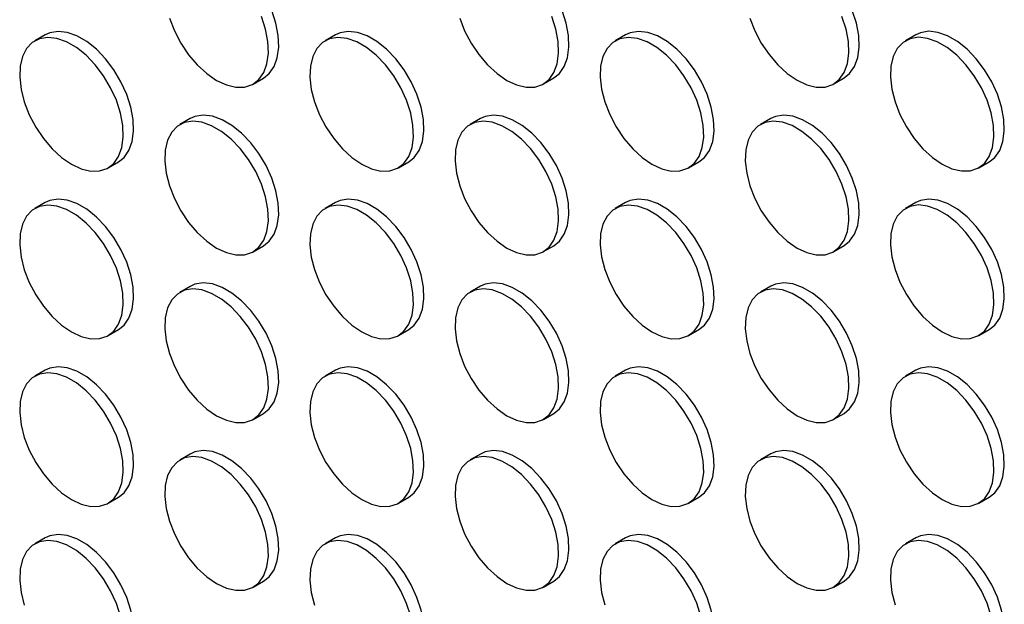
# Model space of a CAD drawing. Header units: millimetres. Extents: x 57 to 2457, y 57 to 1886.
# Tile 19 of 38: x 2043 to 2177, y 1166 to 1246. Entities that reach past the tile are written whole.
import ezdxf

# ---------------------------------------------------------------- set-up
doc = ezdxf.new("R2010")
doc.units = ezdxf.units.MM
doc.header["$LTSCALE"] = 9

msp = doc.modelspace()

# ---------------------------------------------------------------- linework, layer by layer
for p, q in [((2046.285, 1243.947), (2044.871, 1243.13)), ((2085.883, 1243.95), (2084.469, 1243.134)), ((2125.481, 1243.954), (2124.067, 1243.138)), ((2165.079, 1243.958), (2163.665, 1243.141)), ((2074.669, 1237.243), (2076.084, 1238.059)), ((2114.267, 1237.246), (2115.682, 1238.063)), ((2153.865, 1237.25), (2155.28, 1238.066)), ((2066.084, 1232.517), (2064.67, 1231.7)), ((2105.682, 1232.521), (2104.268, 1231.704)), ((2145.28, 1232.524), (2143.866, 1231.708)), ((2054.87, 1225.809), (2056.285, 1226.626)), ((2094.468, 1225.813), (2095.883, 1226.629)), ((2134.066, 1225.817), (2135.481, 1226.633)), ((2173.664, 1225.82), (2175.079, 1226.637)), ((2046.285, 1221.083), (2044.871, 1220.267)), ((2085.883, 1221.087), (2084.469, 1220.271)), ((2125.481, 1221.091), (2124.067, 1220.274)), ((2165.079, 1221.095), (2163.665, 1220.278)), ((2074.669, 1214.379), (2076.084, 1215.196)), ((2114.267, 1214.383), (2115.682, 1215.2)), ((2153.865, 1214.387), (2155.28, 1215.203)), ((2066.084, 1209.654), (2064.67, 1208.837)), ((2105.682, 1209.657), (2104.268, 1208.841)), ((2145.28, 1209.661), (2143.866, 1208.845)), ((2054.87, 1202.946), (2056.285, 1203.762)), ((2094.468, 1202.95), (2095.883, 1203.766)), ((2134.066, 1202.953), (2135.481, 1203.77)), ((2173.664, 1202.957), (2175.079, 1203.774)), ((2046.285, 1198.22), (2044.871, 1197.404)), ((2085.883, 1198.224), (2084.469, 1197.408)), ((2125.481, 1198.228), (2124.067, 1197.411)), ((2165.079, 1198.231), (2163.665, 1197.415)), ((2074.669, 1191.516), (2076.084, 1192.333)), ((2114.267, 1191.52), (2115.682, 1192.336)), ((2153.865, 1191.524), (2155.28, 1192.34)), ((2066.084, 1186.791), (2064.67, 1185.974)), ((2105.682, 1186.794), (2104.268, 1185.978)), ((2145.28, 1186.798), (2143.866, 1185.982)), ((2054.87, 1180.083), (2056.285, 1180.899)), ((2094.468, 1180.087), (2095.883, 1180.903)), ((2134.066, 1180.09), (2135.481, 1180.907)), ((2173.664, 1180.094), (2175.079, 1180.91)), ((2046.285, 1175.357), (2044.871, 1174.541)), ((2085.883, 1175.361), (2084.469, 1174.544)), ((2125.481, 1175.365), (2124.067, 1174.548)), ((2165.079, 1175.368), (2163.665, 1174.552)), ((2074.669, 1168.653), (2076.084, 1169.47)), ((2114.267, 1168.657), (2115.682, 1169.473)), ((2153.865, 1168.661), (2155.28, 1169.477))]:
    msp.add_line(p, q)
at = {"flags": 128}
for points in [[(2076.084, 1238.059), (2076.844, 1238.658), (2077.516, 1239.614), (2077.956, 1240.827), (2078.147, 1242.254), (2078.083, 1243.841), (2077.766, 1245.533), (2077.208, 1247.267), (2076.428, 1248.982), (2075.455, 1250.615), (2074.324, 1252.107), (2073.076, 1253.404), (2071.756, 1254.46), (2070.412, 1255.236), (2069.092, 1255.704), (2067.844, 1255.848), (2066.713, 1255.661), (2066.084, 1255.38)], [(2115.682, 1238.063), (2116.442, 1238.662), (2117.114, 1239.618), (2117.554, 1240.831), (2117.745, 1242.257), (2117.681, 1243.845), (2117.364, 1245.536), (2116.806, 1247.271), (2116.026, 1248.985), (2115.053, 1250.618), (2113.922, 1252.11), (2112.674, 1253.408), (2111.354, 1254.464), (2110.01, 1255.24), (2108.69, 1255.708), (2107.442, 1255.851), (2106.311, 1255.665), (2105.682, 1255.384)], [(2155.28, 1238.066), (2156.04, 1238.665), (2156.712, 1239.622), (2157.152, 1240.835), (2157.343, 1242.261), (2157.279, 1243.848), (2156.962, 1245.54), (2156.404, 1247.274), (2155.624, 1248.989), (2154.651, 1250.622), (2153.52, 1252.114), (2152.272, 1253.411), (2150.952, 1254.467), (2149.608, 1255.243), (2148.288, 1255.712), (2147.04, 1255.855), (2145.909, 1255.669), (2145.28, 1255.387)], [(2063.238, 1246.224), (2063.91, 1244.492), (2064.79, 1242.81), (2065.847, 1241.241), (2067.042, 1239.84), (2068.332, 1238.658), (2069.67, 1237.738)], [(2069.67, 1237.738), (2071.008, 1237.113), (2072.298, 1236.805), (2073.493, 1236.827), (2074.549, 1237.177), (2075.43, 1237.842), (2076.102, 1238.798), (2076.542, 1240.011), (2076.733, 1241.437), (2076.669, 1243.025), (2076.352, 1244.716), (2075.794, 1246.451)], [(2102.836, 1246.228), (2103.508, 1244.495), (2104.388, 1242.814), (2105.445, 1241.244), (2106.64, 1239.843), (2107.93, 1238.661), (2109.268, 1237.741)], [(2109.268, 1237.741), (2110.606, 1237.116), (2111.896, 1236.809), (2113.091, 1236.831), (2114.147, 1237.18), (2115.028, 1237.845), (2115.7, 1238.802), (2116.14, 1240.015), (2116.331, 1241.441), (2116.267, 1243.028), (2115.95, 1244.72), (2115.392, 1246.454)], [(2142.434, 1246.232), (2143.106, 1244.499), (2143.986, 1242.818), (2145.043, 1241.248), (2146.238, 1239.847), (2147.528, 1238.665), (2148.866, 1237.745)], [(2148.866, 1237.745), (2150.204, 1237.12), (2151.494, 1236.813), (2152.689, 1236.834), (2153.745, 1237.184), (2154.626, 1237.849), (2155.298, 1238.805), (2155.738, 1240.018), (2155.929, 1241.445), (2155.865, 1243.032), (2155.548, 1244.724), (2154.99, 1246.458)], [(2056.285, 1226.626), (2057.045, 1227.224), (2057.717, 1228.181), (2058.157, 1229.394), (2058.348, 1230.82), (2058.284, 1232.408), (2057.967, 1234.099), (2057.409, 1235.834), (2056.629, 1237.548), (2055.656, 1239.181), (2054.525, 1240.673), (2053.277, 1241.971), (2051.957, 1243.026), (2050.613, 1243.802), (2049.293, 1244.271), (2048.045, 1244.414), (2046.914, 1244.228), (2046.285, 1243.947)], [(2095.883, 1226.629), (2096.643, 1227.228), (2097.315, 1228.185), (2097.755, 1229.398), (2097.946, 1230.824), (2097.882, 1232.411), (2097.565, 1234.103), (2097.007, 1235.837), (2096.227, 1237.552), (2095.254, 1239.185), (2094.123, 1240.677), (2092.875, 1241.974), (2091.555, 1243.03), (2090.211, 1243.806), (2088.891, 1244.274), (2087.643, 1244.418), (2086.512, 1244.232), (2085.883, 1243.95)], [(2135.481, 1226.633), (2136.241, 1227.232), (2136.913, 1228.188), (2137.353, 1229.401), (2137.544, 1230.828), (2137.48, 1232.415), (2137.163, 1234.107), (2136.605, 1235.841), (2135.825, 1237.556), (2134.852, 1239.189), (2133.721, 1240.681), (2132.473, 1241.978), (2131.153, 1243.034), (2129.809, 1243.81), (2128.489, 1244.278), (2127.241, 1244.422), (2126.11, 1244.235), (2125.481, 1243.954)], [(2175.079, 1226.637), (2175.839, 1227.236), (2176.511, 1228.192), (2176.951, 1229.405), (2177.142, 1230.831), (2177.078, 1232.419), (2176.761, 1234.11), (2176.203, 1235.845), (2175.423, 1237.559), (2174.45, 1239.192), (2173.319, 1240.684), (2172.071, 1241.982), (2170.751, 1243.038), (2169.407, 1243.814), (2168.087, 1244.282), (2166.839, 1244.425), (2165.708, 1244.239), (2165.079, 1243.958)], [(2049.871, 1226.304), (2051.209, 1225.679), (2052.499, 1225.372), (2053.694, 1225.394), (2054.75, 1225.743), (2055.631, 1226.408), (2056.303, 1227.364), (2056.743, 1228.578), (2056.934, 1230.004), (2056.87, 1231.591), (2056.553, 1233.283), (2055.995, 1235.017), (2055.215, 1236.732), (2054.242, 1238.365), (2053.111, 1239.857), (2051.863, 1241.154), (2050.543, 1242.21), (2049.199, 1242.986), (2047.879, 1243.454), (2046.631, 1243.598), (2045.5, 1243.411), (2044.527, 1242.902), (2043.747, 1242.087), (2043.189, 1240.998), (2042.872, 1239.672), (2042.808, 1238.158), (2042.999, 1236.512), (2043.439, 1234.791), (2044.111, 1233.058), (2044.991, 1231.377), (2046.048, 1229.807), (2047.243, 1228.406), (2048.533, 1227.224), (2049.871, 1226.304)], [(2089.469, 1226.308), (2090.807, 1225.683), (2092.097, 1225.376), (2093.292, 1225.397), (2094.348, 1225.747), (2095.229, 1226.412), (2095.901, 1227.368), (2096.341, 1228.581), (2096.532, 1230.007), (2096.468, 1231.595), (2096.151, 1233.286), (2095.593, 1235.021), (2094.813, 1236.736), (2093.84, 1238.368), (2092.709, 1239.861), (2091.461, 1241.158), (2090.141, 1242.214), (2088.797, 1242.99), (2087.477, 1243.458), (2086.229, 1243.602), (2085.098, 1243.415), (2084.125, 1242.906), (2083.345, 1242.091), (2082.787, 1241.001), (2082.47, 1239.676), (2082.406, 1238.162), (2082.597, 1236.515), (2083.037, 1234.794), (2083.709, 1233.062), (2084.589, 1231.381), (2085.646, 1229.811), (2086.841, 1228.41), (2088.131, 1227.228), (2089.469, 1226.308)], [(2129.067, 1226.312), (2130.405, 1225.687), (2131.695, 1225.379), (2132.89, 1225.401), (2133.946, 1225.751), (2134.827, 1226.416), (2135.499, 1227.372), (2135.939, 1228.585), (2136.13, 1230.011), (2136.066, 1231.599), (2135.749, 1233.29), (2135.191, 1235.025), (2134.411, 1236.739), (2133.438, 1238.372), (2132.307, 1239.864), (2131.059, 1241.162), (2129.739, 1242.217), (2128.395, 1242.993), (2127.075, 1243.462), (2125.827, 1243.605), (2124.696, 1243.419), (2123.723, 1242.909), (2122.943, 1242.095), (2122.385, 1241.005), (2122.068, 1239.68), (2122.004, 1238.166), (2122.195, 1236.519), (2122.635, 1234.798), (2123.307, 1233.066), (2124.187, 1231.384), (2125.244, 1229.815), (2126.439, 1228.414), (2127.729, 1227.232), (2129.067, 1226.312)], [(2168.665, 1226.315), (2170.003, 1225.69), (2171.293, 1225.383), (2172.488, 1225.405), (2173.544, 1225.754), (2174.425, 1226.419), (2175.097, 1227.376), (2175.537, 1228.589), (2175.728, 1230.015), (2175.664, 1231.602), (2175.347, 1233.294), (2174.789, 1235.028), (2174.009, 1236.743), (2173.036, 1238.376), (2171.905, 1239.868), (2170.657, 1241.165), (2169.337, 1242.221), (2167.993, 1242.997), (2166.673, 1243.465), (2165.425, 1243.609), (2164.294, 1243.423), (2163.321, 1242.913), (2162.541, 1242.099), (2161.983, 1241.009), (2161.666, 1239.683), (2161.602, 1238.17), (2161.793, 1236.523), (2162.233, 1234.802), (2162.905, 1233.069), (2163.785, 1231.388), (2164.842, 1229.818), (2166.037, 1228.417), (2167.327, 1227.235), (2168.665, 1226.315)], [(2069.67, 1214.874), (2071.008, 1214.25), (2072.298, 1213.942), (2073.493, 1213.964), (2074.549, 1214.313), (2075.43, 1214.978), (2076.102, 1215.935), (2076.542, 1217.148), (2076.733, 1218.574), (2076.669, 1220.161), (2076.352, 1221.853), (2075.794, 1223.587), (2075.014, 1225.302), (2074.041, 1226.935), (2072.91, 1228.427), (2071.662, 1229.725), (2070.342, 1230.78), (2068.998, 1231.556), (2067.678, 1232.025), (2066.43, 1232.168), (2065.299, 1231.982), (2064.326, 1231.472), (2063.546, 1230.658), (2062.988, 1229.568), (2062.671, 1228.242), (2062.607, 1226.729), (2062.798, 1225.082), (2063.238, 1223.361), (2063.91, 1221.629), (2064.79, 1219.947), (2065.847, 1218.378), (2067.042, 1216.977), (2068.332, 1215.795), (2069.67, 1214.874)], [(2076.084, 1215.196), (2076.844, 1215.795), (2077.516, 1216.751), (2077.956, 1217.964), (2078.147, 1219.39), (2078.083, 1220.978), (2077.766, 1222.669), (2077.208, 1224.404), (2076.428, 1226.119), (2075.455, 1227.751), (2074.324, 1229.244), (2073.076, 1230.541), (2071.756, 1231.597), (2070.412, 1232.373), (2069.092, 1232.841), (2067.844, 1232.985), (2066.713, 1232.798), (2066.084, 1232.517)], [(2109.268, 1214.878), (2110.606, 1214.253), (2111.896, 1213.946), (2113.091, 1213.968), (2114.147, 1214.317), (2115.028, 1214.982), (2115.7, 1215.938), (2116.14, 1217.152), (2116.331, 1218.578), (2116.267, 1220.165), (2115.95, 1221.857), (2115.392, 1223.591), (2114.612, 1225.306), (2113.639, 1226.939), (2112.508, 1228.431), (2111.26, 1229.728), (2109.94, 1230.784), (2108.596, 1231.56), (2107.276, 1232.028), (2106.028, 1232.172), (2104.897, 1231.985), (2103.924, 1231.476), (2103.144, 1230.661), (2102.586, 1229.572), (2102.269, 1228.246), (2102.205, 1226.733), (2102.396, 1225.086), (2102.836, 1223.365), (2103.508, 1221.632), (2104.388, 1219.951), (2105.445, 1218.381), (2106.64, 1216.98), (2107.93, 1215.798), (2109.268, 1214.878)], [(2115.682, 1215.2), (2116.442, 1215.798), (2117.114, 1216.755), (2117.554, 1217.968), (2117.745, 1219.394), (2117.681, 1220.982), (2117.364, 1222.673), (2116.806, 1224.408), (2116.026, 1226.122), (2115.053, 1227.755), (2113.922, 1229.247), (2112.674, 1230.545), (2111.354, 1231.6), (2110.01, 1232.376), (2108.69, 1232.845), (2107.442, 1232.988), (2106.311, 1232.802), (2105.682, 1232.521)], [(2148.866, 1214.882), (2150.204, 1214.257), (2151.494, 1213.95), (2152.689, 1213.971), (2153.745, 1214.321), (2154.626, 1214.986), (2155.298, 1215.942), (2155.738, 1217.155), (2155.929, 1218.581), (2155.865, 1220.169), (2155.548, 1221.86), (2154.99, 1223.595), (2154.21, 1225.31), (2153.237, 1226.942), (2152.106, 1228.435), (2150.858, 1229.732), (2149.538, 1230.788), (2148.194, 1231.564), (2146.874, 1232.032), (2145.626, 1232.176), (2144.495, 1231.989), (2143.522, 1231.48), (2142.742, 1230.665), (2142.184, 1229.576), (2141.867, 1228.25), (2141.803, 1226.736), (2141.994, 1225.089), (2142.434, 1223.368), (2143.106, 1221.636), (2143.986, 1219.955), (2145.043, 1218.385), (2146.238, 1216.984), (2147.528, 1215.802), (2148.866, 1214.882)], [(2155.28, 1215.203), (2156.04, 1215.802), (2156.712, 1216.759), (2157.152, 1217.972), (2157.343, 1219.398), (2157.279, 1220.985), (2156.962, 1222.677), (2156.404, 1224.411), (2155.624, 1226.126), (2154.651, 1227.759), (2153.52, 1229.251), (2152.272, 1230.548), (2150.952, 1231.604), (2149.608, 1232.38), (2148.288, 1232.848), (2147.04, 1232.992), (2145.909, 1232.806), (2145.28, 1232.524)], [(2056.285, 1203.762), (2057.045, 1204.361), (2057.717, 1205.318), (2058.157, 1206.531), (2058.348, 1207.957), (2058.284, 1209.544), (2057.967, 1211.236), (2057.409, 1212.97), (2056.629, 1214.685), (2055.656, 1216.318), (2054.525, 1217.81), (2053.277, 1219.107), (2051.957, 1220.163), (2050.613, 1220.939), (2049.293, 1221.408), (2048.045, 1221.551), (2046.914, 1221.365), (2046.285, 1221.083)], [(2095.883, 1203.766), (2096.643, 1204.365), (2097.315, 1205.321), (2097.755, 1206.535), (2097.946, 1207.961), (2097.882, 1209.548), (2097.565, 1211.24), (2097.007, 1212.974), (2096.227, 1214.689), (2095.254, 1216.322), (2094.123, 1217.814), (2092.875, 1219.111), (2091.555, 1220.167), (2090.211, 1220.943), (2088.891, 1221.411), (2087.643, 1221.555), (2086.512, 1221.368), (2085.883, 1221.087)], [(2135.481, 1203.77), (2136.241, 1204.369), (2136.913, 1205.325), (2137.353, 1206.538), (2137.544, 1207.964), (2137.48, 1209.552), (2137.163, 1211.243), (2136.605, 1212.978), (2135.825, 1214.693), (2134.852, 1216.325), (2133.721, 1217.818), (2132.473, 1219.115), (2131.153, 1220.171), (2129.809, 1220.947), (2128.489, 1221.415), (2127.241, 1221.559), (2126.11, 1221.372), (2125.481, 1221.091)], [(2175.079, 1203.774), (2175.839, 1204.372), (2176.511, 1205.329), (2176.951, 1206.542), (2177.142, 1207.968), (2177.078, 1209.556), (2176.761, 1211.247), (2176.203, 1212.982), (2175.423, 1214.696), (2174.45, 1216.329), (2173.319, 1217.821), (2172.071, 1219.119), (2170.751, 1220.174), (2169.407, 1220.95), (2168.087, 1221.419), (2166.839, 1221.562), (2165.708, 1221.376), (2165.079, 1221.095)], [(2049.871, 1203.441), (2051.209, 1202.816), (2052.499, 1202.509), (2053.694, 1202.53), (2054.75, 1202.88), (2055.631, 1203.545), (2056.303, 1204.501), (2056.743, 1205.714), (2056.934, 1207.141), (2056.87, 1208.728), (2056.553, 1210.42), (2055.995, 1212.154), (2055.215, 1213.869), (2054.242, 1215.502), (2053.111, 1216.994), (2051.863, 1218.291), (2050.543, 1219.347), (2049.199, 1220.123), (2047.879, 1220.591), (2046.631, 1220.735), (2045.5, 1220.548), (2044.527, 1220.039), (2043.747, 1219.224), (2043.189, 1218.135), (2042.872, 1216.809), (2042.808, 1215.295), (2042.999, 1213.648), (2043.439, 1211.928), (2044.111, 1210.195), (2044.991, 1208.514), (2046.048, 1206.944), (2047.243, 1205.543), (2048.533, 1204.361), (2049.871, 1203.441)], [(2089.469, 1203.445), (2090.807, 1202.82), (2092.097, 1202.513), (2093.292, 1202.534), (2094.348, 1202.884), (2095.229, 1203.549), (2095.901, 1204.505), (2096.341, 1205.718), (2096.532, 1207.144), (2096.468, 1208.732), (2096.151, 1210.423), (2095.593, 1212.158), (2094.813, 1213.872), (2093.84, 1215.505), (2092.709, 1216.997), (2091.461, 1218.295), (2090.141, 1219.351), (2088.797, 1220.127), (2087.477, 1220.595), (2086.229, 1220.738), (2085.098, 1220.552), (2084.125, 1220.042), (2083.345, 1219.228), (2082.787, 1218.138), (2082.47, 1216.813), (2082.406, 1215.299), (2082.597, 1213.652), (2083.037, 1211.931), (2083.709, 1210.199), (2084.589, 1208.518), (2085.646, 1206.948), (2086.841, 1205.547), (2088.131, 1204.365), (2089.469, 1203.445)], [(2129.067, 1203.448), (2130.405, 1202.824), (2131.695, 1202.516), (2132.89, 1202.538), (2133.946, 1202.887), (2134.827, 1203.552), (2135.499, 1204.509), (2135.939, 1205.722), (2136.13, 1207.148), (2136.066, 1208.735), (2135.749, 1210.427), (2135.191, 1212.161), (2134.411, 1213.876), (2133.438, 1215.509), (2132.307, 1217.001), (2131.059, 1218.299), (2129.739, 1219.354), (2128.395, 1220.13), (2127.075, 1220.599), (2125.827, 1220.742), (2124.696, 1220.556), (2123.723, 1220.046), (2122.943, 1219.232), (2122.385, 1218.142), (2122.068, 1216.816), (2122.004, 1215.303), (2122.195, 1213.656), (2122.635, 1211.935), (2123.307, 1210.203), (2124.187, 1208.521), (2125.244, 1206.952), (2126.439, 1205.551), (2127.729, 1204.369), (2129.067, 1203.448)], [(2168.665, 1203.452), (2170.003, 1202.827), (2171.293, 1202.52), (2172.488, 1202.542), (2173.544, 1202.891), (2174.425, 1203.556), (2175.097, 1204.512), (2175.537, 1205.726), (2175.728, 1207.152), (2175.664, 1208.739), (2175.347, 1210.431), (2174.789, 1212.165), (2174.009, 1213.88), (2173.036, 1215.513), (2171.905, 1217.005), (2170.657, 1218.302), (2169.337, 1219.358), (2167.993, 1220.134), (2166.673, 1220.602), (2165.425, 1220.746), (2164.294, 1220.559), (2163.321, 1220.05), (2162.541, 1219.235), (2161.983, 1218.146), (2161.666, 1216.82), (2161.602, 1215.307), (2161.793, 1213.66), (2162.233, 1211.939), (2162.905, 1210.206), (2163.785, 1208.525), (2164.842, 1206.955), (2166.037, 1205.554), (2167.327, 1204.372), (2168.665, 1203.452)], [(2069.67, 1192.011), (2071.008, 1191.386), (2072.298, 1191.079), (2073.493, 1191.101), (2074.549, 1191.45), (2075.43, 1192.115), (2076.102, 1193.072), (2076.542, 1194.285), (2076.733, 1195.711), (2076.669, 1197.298), (2076.352, 1198.99), (2075.794, 1200.724), (2075.014, 1202.439), (2074.041, 1204.072), (2072.91, 1205.564), (2071.662, 1206.861), (2070.342, 1207.917), (2068.998, 1208.693), (2067.678, 1209.161), (2066.43, 1209.305), (2065.299, 1209.119), (2064.326, 1208.609), (2063.546, 1207.795), (2062.988, 1206.705), (2062.671, 1205.379), (2062.607, 1203.866), (2062.798, 1202.219), (2063.238, 1200.498), (2063.91, 1198.765), (2064.79, 1197.084), (2065.847, 1195.514), (2067.042, 1194.113), (2068.332, 1192.931), (2069.67, 1192.011)], [(2076.084, 1192.333), (2076.844, 1192.932), (2077.516, 1193.888), (2077.956, 1195.101), (2078.147, 1196.527), (2078.083, 1198.115), (2077.766, 1199.806), (2077.208, 1201.541), (2076.428, 1203.255), (2075.455, 1204.888), (2074.324, 1206.38), (2073.076, 1207.678), (2071.756, 1208.734), (2070.412, 1209.51), (2069.092, 1209.978), (2067.844, 1210.121), (2066.713, 1209.935), (2066.084, 1209.654)], [(2109.268, 1192.015), (2110.606, 1191.39), (2111.896, 1191.083), (2113.091, 1191.104), (2114.147, 1191.454), (2115.028, 1192.119), (2115.7, 1193.075), (2116.14, 1194.288), (2116.331, 1195.715), (2116.267, 1197.302), (2115.95, 1198.994), (2115.392, 1200.728), (2114.612, 1202.443), (2113.639, 1204.076), (2112.508, 1205.568), (2111.26, 1206.865), (2109.94, 1207.921), (2108.596, 1208.697), (2107.276, 1209.165), (2106.028, 1209.309), (2104.897, 1209.122), (2103.924, 1208.613), (2103.144, 1207.798), (2102.586, 1206.709), (2102.269, 1205.383), (2102.205, 1203.869), (2102.396, 1202.222), (2102.836, 1200.502), (2103.508, 1198.769), (2104.388, 1197.088), (2105.445, 1195.518), (2106.64, 1194.117), (2107.93, 1192.935), (2109.268, 1192.015)], [(2115.682, 1192.336), (2116.442, 1192.935), (2117.114, 1193.892), (2117.554, 1195.105), (2117.745, 1196.531), (2117.681, 1198.118), (2117.364, 1199.81), (2116.806, 1201.544), (2116.026, 1203.259), (2115.053, 1204.892), (2113.922, 1206.384), (2112.674, 1207.681), (2111.354, 1208.737), (2110.01, 1209.513), (2108.69, 1209.982), (2107.442, 1210.125), (2106.311, 1209.939), (2105.682, 1209.657)], [(2148.866, 1192.019), (2150.204, 1191.394), (2151.494, 1191.087), (2152.689, 1191.108), (2153.745, 1191.458), (2154.626, 1192.123), (2155.298, 1193.079), (2155.738, 1194.292), (2155.929, 1195.718), (2155.865, 1197.306), (2155.548, 1198.997), (2154.99, 1200.732), (2154.21, 1202.446), (2153.237, 1204.079), (2152.106, 1205.571), (2150.858, 1206.869), (2149.538, 1207.925), (2148.194, 1208.701), (2146.874, 1209.169), (2145.626, 1209.312), (2144.495, 1209.126), (2143.522, 1208.616), (2142.742, 1207.802), (2142.184, 1206.712), (2141.867, 1205.387), (2141.803, 1203.873), (2141.994, 1202.226), (2142.434, 1200.505), (2143.106, 1198.773), (2143.986, 1197.092), (2145.043, 1195.522), (2146.238, 1194.121), (2147.528, 1192.939), (2148.866, 1192.019)], [(2155.28, 1192.34), (2156.04, 1192.939), (2156.712, 1193.895), (2157.152, 1195.109), (2157.343, 1196.535), (2157.279, 1198.122), (2156.962, 1199.814), (2156.404, 1201.548), (2155.624, 1203.263), (2154.651, 1204.896), (2153.52, 1206.388), (2152.272, 1207.685), (2150.952, 1208.741), (2149.608, 1209.517), (2148.288, 1209.985), (2147.04, 1210.129), (2145.909, 1209.942), (2145.28, 1209.661)], [(2056.285, 1180.899), (2057.045, 1181.498), (2057.717, 1182.455), (2058.157, 1183.668), (2058.348, 1185.094), (2058.284, 1186.681), (2057.967, 1188.373), (2057.409, 1190.107), (2056.629, 1191.822), (2055.656, 1193.455), (2054.525, 1194.947), (2053.277, 1196.244), (2051.957, 1197.3), (2050.613, 1198.076), (2049.293, 1198.544), (2048.045, 1198.688), (2046.914, 1198.502), (2046.285, 1198.22)], [(2095.883, 1180.903), (2096.643, 1181.502), (2097.315, 1182.458), (2097.755, 1183.671), (2097.946, 1185.098), (2097.882, 1186.685), (2097.565, 1188.377), (2097.007, 1190.111), (2096.227, 1191.826), (2095.254, 1193.459), (2094.123, 1194.951), (2092.875, 1196.248), (2091.555, 1197.304), (2090.211, 1198.08), (2088.891, 1198.548), (2087.643, 1198.692), (2086.512, 1198.505), (2085.883, 1198.224)], [(2135.481, 1180.907), (2136.241, 1181.506), (2136.913, 1182.462), (2137.353, 1183.675), (2137.544, 1185.101), (2137.48, 1186.689), (2137.163, 1188.38), (2136.605, 1190.115), (2135.825, 1191.829), (2134.852, 1193.462), (2133.721, 1194.954), (2132.473, 1196.252), (2131.153, 1197.308), (2129.809, 1198.084), (2128.489, 1198.552), (2127.241, 1198.695), (2126.11, 1198.509), (2125.481, 1198.228)], [(2175.079, 1180.91), (2175.839, 1181.509), (2176.511, 1182.466), (2176.951, 1183.679), (2177.142, 1185.105), (2177.078, 1186.692), (2176.761, 1188.384), (2176.203, 1190.118), (2175.423, 1191.833), (2174.45, 1193.466), (2173.319, 1194.958), (2172.071, 1196.255), (2170.751, 1197.311), (2169.407, 1198.087), (2168.087, 1198.556), (2166.839, 1198.699), (2165.708, 1198.513), (2165.079, 1198.231)], [(2049.871, 1180.578), (2051.209, 1179.953), (2052.499, 1179.646), (2053.694, 1179.667), (2054.75, 1180.017), (2055.631, 1180.682), (2056.303, 1181.638), (2056.743, 1182.851), (2056.934, 1184.277), (2056.87, 1185.865), (2056.553, 1187.556), (2055.995, 1189.291), (2055.215, 1191.006), (2054.242, 1192.638), (2053.111, 1194.131), (2051.863, 1195.428), (2050.543, 1196.484), (2049.199, 1197.26), (2047.879, 1197.728), (2046.631, 1197.872), (2045.5, 1197.685), (2044.527, 1197.176), (2043.747, 1196.361), (2043.189, 1195.271), (2042.872, 1193.946), (2042.808, 1192.432), (2042.999, 1190.785), (2043.439, 1189.064), (2044.111, 1187.332), (2044.991, 1185.651), (2046.048, 1184.081), (2047.243, 1182.68), (2048.533, 1181.498), (2049.871, 1180.578)], [(2089.469, 1180.582), (2090.807, 1179.957), (2092.097, 1179.649), (2093.292, 1179.671), (2094.348, 1180.021), (2095.229, 1180.686), (2095.901, 1181.642), (2096.341, 1182.855), (2096.532, 1184.281), (2096.468, 1185.869), (2096.151, 1187.56), (2095.593, 1189.295), (2094.813, 1191.009), (2093.84, 1192.642), (2092.709, 1194.134), (2091.461, 1195.432), (2090.141, 1196.487), (2088.797, 1197.263), (2087.477, 1197.732), (2086.229, 1197.875), (2085.098, 1197.689), (2084.125, 1197.179), (2083.345, 1196.365), (2082.787, 1195.275), (2082.47, 1193.95), (2082.406, 1192.436), (2082.597, 1190.789), (2083.037, 1189.068), (2083.709, 1187.336), (2084.589, 1185.654), (2085.646, 1184.085), (2086.841, 1182.684), (2088.131, 1181.502), (2089.469, 1180.582)], [(2129.067, 1180.585), (2130.405, 1179.96), (2131.695, 1179.653), (2132.89, 1179.675), (2133.946, 1180.024), (2134.827, 1180.689), (2135.499, 1181.646), (2135.939, 1182.859), (2136.13, 1184.285), (2136.066, 1185.872), (2135.749, 1187.564), (2135.191, 1189.298), (2134.411, 1191.013), (2133.438, 1192.646), (2132.307, 1194.138), (2131.059, 1195.435), (2129.739, 1196.491), (2128.395, 1197.267), (2127.075, 1197.735), (2125.827, 1197.879), (2124.696, 1197.693), (2123.723, 1197.183), (2122.943, 1196.369), (2122.385, 1195.279), (2122.068, 1193.953), (2122.004, 1192.44), (2122.195, 1190.793), (2122.635, 1189.072), (2123.307, 1187.339), (2124.187, 1185.658), (2125.244, 1184.088), (2126.439, 1182.687), (2127.729, 1181.505), (2129.067, 1180.585)], [(2168.665, 1180.589), (2170.003, 1179.964), (2171.293, 1179.657), (2172.488, 1179.678), (2173.544, 1180.028), (2174.425, 1180.693), (2175.097, 1181.649), (2175.537, 1182.862), (2175.728, 1184.289), (2175.664, 1185.876), (2175.347, 1187.568), (2174.789, 1189.302), (2174.009, 1191.017), (2173.036, 1192.65), (2171.905, 1194.142), (2170.657, 1195.439), (2169.337, 1196.495), (2167.993, 1197.271), (2166.673, 1197.739), (2165.425, 1197.883), (2164.294, 1197.696), (2163.321, 1197.187), (2162.541, 1196.372), (2161.983, 1195.283), (2161.666, 1193.957), (2161.602, 1192.443), (2161.793, 1190.796), (2162.233, 1189.076), (2162.905, 1187.343), (2163.785, 1185.662), (2164.842, 1184.092), (2166.037, 1182.691), (2167.327, 1181.509), (2168.665, 1180.589)], [(2069.67, 1169.148), (2071.008, 1168.523), (2072.298, 1168.216), (2073.493, 1168.238), (2074.549, 1168.587), (2075.43, 1169.252), (2076.102, 1170.208), (2076.542, 1171.422), (2076.733, 1172.848), (2076.669, 1174.435), (2076.352, 1176.127), (2075.794, 1177.861), (2075.014, 1179.576), (2074.041, 1181.209), (2072.91, 1182.701), (2071.662, 1183.998), (2070.342, 1185.054), (2068.998, 1185.83), (2067.678, 1186.298), (2066.43, 1186.442), (2065.299, 1186.255), (2064.326, 1185.746), (2063.546, 1184.931), (2062.988, 1183.842), (2062.671, 1182.516), (2062.607, 1181.003), (2062.798, 1179.356), (2063.238, 1177.635), (2063.91, 1175.902), (2064.79, 1174.221), (2065.847, 1172.651), (2067.042, 1171.25), (2068.332, 1170.068), (2069.67, 1169.148)], [(2076.084, 1169.47), (2076.844, 1170.068), (2077.516, 1171.025), (2077.956, 1172.238), (2078.147, 1173.664), (2078.083, 1175.252), (2077.766, 1176.943), (2077.208, 1178.678), (2076.428, 1180.392), (2075.455, 1182.025), (2074.324, 1183.517), (2073.076, 1184.815), (2071.756, 1185.87), (2070.412, 1186.646), (2069.092, 1187.115), (2067.844, 1187.258), (2066.713, 1187.072), (2066.084, 1186.791)], [(2109.268, 1169.152), (2110.606, 1168.527), (2111.896, 1168.22), (2113.091, 1168.241), (2114.147, 1168.591), (2115.028, 1169.256), (2115.7, 1170.212), (2116.14, 1171.425), (2116.331, 1172.851), (2116.267, 1174.439), (2115.95, 1176.13), (2115.392, 1177.865), (2114.612, 1179.58), (2113.639, 1181.212), (2112.508, 1182.705), (2111.26, 1184.002), (2109.94, 1185.058), (2108.596, 1185.834), (2107.276, 1186.302), (2106.028, 1186.446), (2104.897, 1186.259), (2103.924, 1185.75), (2103.144, 1184.935), (2102.586, 1183.845), (2102.269, 1182.52), (2102.205, 1181.006), (2102.396, 1179.359), (2102.836, 1177.638), (2103.508, 1175.906), (2104.388, 1174.225), (2105.445, 1172.655), (2106.64, 1171.254), (2107.93, 1170.072), (2109.268, 1169.152)], [(2115.682, 1169.473), (2116.442, 1170.072), (2117.114, 1171.029), (2117.554, 1172.242), (2117.745, 1173.668), (2117.681, 1175.255), (2117.364, 1176.947), (2116.806, 1178.681), (2116.026, 1180.396), (2115.053, 1182.029), (2113.922, 1183.521), (2112.674, 1184.818), (2111.354, 1185.874), (2110.01, 1186.65), (2108.69, 1187.118), (2107.442, 1187.262), (2106.311, 1187.076), (2105.682, 1186.794)], [(2148.866, 1169.156), (2150.204, 1168.531), (2151.494, 1168.223), (2152.689, 1168.245), (2153.745, 1168.595), (2154.626, 1169.26), (2155.298, 1170.216), (2155.738, 1171.429), (2155.929, 1172.855), (2155.865, 1174.443), (2155.548, 1176.134), (2154.99, 1177.869), (2154.21, 1179.583), (2153.237, 1181.216), (2152.106, 1182.708), (2150.858, 1184.006), (2149.538, 1185.061), (2148.194, 1185.837), (2146.874, 1186.306), (2145.626, 1186.449), (2144.495, 1186.263), (2143.522, 1185.753), (2142.742, 1184.939), (2142.184, 1183.849), (2141.867, 1182.524), (2141.803, 1181.01), (2141.994, 1179.363), (2142.434, 1177.642), (2143.106, 1175.91), (2143.986, 1174.228), (2145.043, 1172.659), (2146.238, 1171.258), (2147.528, 1170.076), (2148.866, 1169.156)], [(2155.28, 1169.477), (2156.04, 1170.076), (2156.712, 1171.032), (2157.152, 1172.245), (2157.343, 1173.672), (2157.279, 1175.259), (2156.962, 1176.951), (2156.404, 1178.685), (2155.624, 1180.4), (2154.651, 1182.033), (2153.52, 1183.525), (2152.272, 1184.822), (2150.952, 1185.878), (2149.608, 1186.654), (2148.288, 1187.122), (2147.04, 1187.266), (2145.909, 1187.079), (2145.28, 1186.798)], [(2056.285, 1158.036), (2057.045, 1158.635), (2057.717, 1159.591), (2058.157, 1160.805), (2058.348, 1162.231), (2058.284, 1163.818), (2057.967, 1165.51), (2057.409, 1167.244), (2056.629, 1168.959), (2055.656, 1170.592), (2054.525, 1172.084), (2053.277, 1173.381), (2051.957, 1174.437), (2050.613, 1175.213), (2049.293, 1175.681), (2048.045, 1175.825), (2046.914, 1175.638), (2046.285, 1175.357)], [(2095.883, 1158.04), (2096.643, 1158.639), (2097.315, 1159.595), (2097.755, 1160.808), (2097.946, 1162.234), (2097.882, 1163.822), (2097.565, 1165.513), (2097.007, 1167.248), (2096.227, 1168.963), (2095.254, 1170.595), (2094.123, 1172.088), (2092.875, 1173.385), (2091.555, 1174.441), (2090.211, 1175.217), (2088.891, 1175.685), (2087.643, 1175.829), (2086.512, 1175.642), (2085.883, 1175.361)], [(2135.481, 1158.044), (2136.241, 1158.642), (2136.913, 1159.599), (2137.353, 1160.812), (2137.544, 1162.238), (2137.48, 1163.826), (2137.163, 1165.517), (2136.605, 1167.252), (2135.825, 1168.966), (2134.852, 1170.599), (2133.721, 1172.091), (2132.473, 1173.389), (2131.153, 1174.444), (2129.809, 1175.22), (2128.489, 1175.689), (2127.241, 1175.832), (2126.11, 1175.646), (2125.481, 1175.365)], [(2175.079, 1158.047), (2175.839, 1158.646), (2176.511, 1159.603), (2176.951, 1160.816), (2177.142, 1162.242), (2177.078, 1163.829), (2176.761, 1165.521), (2176.203, 1167.255), (2175.423, 1168.97), (2174.45, 1170.603), (2173.319, 1172.095), (2172.071, 1173.392), (2170.751, 1174.448), (2169.407, 1175.224), (2168.087, 1175.692), (2166.839, 1175.836), (2165.708, 1175.65), (2165.079, 1175.368)], [(2056.553, 1164.693), (2055.995, 1166.428), (2055.215, 1168.142), (2054.242, 1169.775), (2053.111, 1171.267), (2051.863, 1172.565), (2050.543, 1173.621), (2049.199, 1174.397), (2047.879, 1174.865), (2046.631, 1175.008), (2045.5, 1174.822), (2044.527, 1174.312), (2043.747, 1173.498), (2043.189, 1172.408), (2042.872, 1171.083), (2042.808, 1169.569), (2042.999, 1167.922), (2043.439, 1166.201)], [(2096.151, 1164.697), (2095.593, 1166.431), (2094.813, 1168.146), (2093.84, 1169.779), (2092.709, 1171.271), (2091.461, 1172.569), (2090.141, 1173.624), (2088.797, 1174.4), (2087.477, 1174.869), (2086.229, 1175.012), (2085.098, 1174.826), (2084.125, 1174.316), (2083.345, 1173.502), (2082.787, 1172.412), (2082.47, 1171.086), (2082.406, 1169.573), (2082.597, 1167.926), (2083.037, 1166.205)], [(2135.749, 1164.701), (2135.191, 1166.435), (2134.411, 1168.15), (2133.438, 1169.783), (2132.307, 1171.275), (2131.059, 1172.572), (2129.739, 1173.628), (2128.395, 1174.404), (2127.075, 1174.872), (2125.827, 1175.016), (2124.696, 1174.829), (2123.723, 1174.32), (2122.943, 1173.505), (2122.385, 1172.416), (2122.068, 1171.09), (2122.004, 1169.577), (2122.195, 1167.93), (2122.635, 1166.209)], [(2175.347, 1164.704), (2174.789, 1166.439), (2174.009, 1168.154), (2173.036, 1169.786), (2171.905, 1171.279), (2170.657, 1172.576), (2169.337, 1173.632), (2167.993, 1174.408), (2166.673, 1174.876), (2165.425, 1175.02), (2164.294, 1174.833), (2163.321, 1174.324), (2162.541, 1173.509), (2161.983, 1172.42), (2161.666, 1171.094), (2161.602, 1169.58), (2161.793, 1167.933), (2162.233, 1166.212)]]:
    msp.add_lwpolyline(points, dxfattribs=at)

doc.saveas('drawing.dxf')
